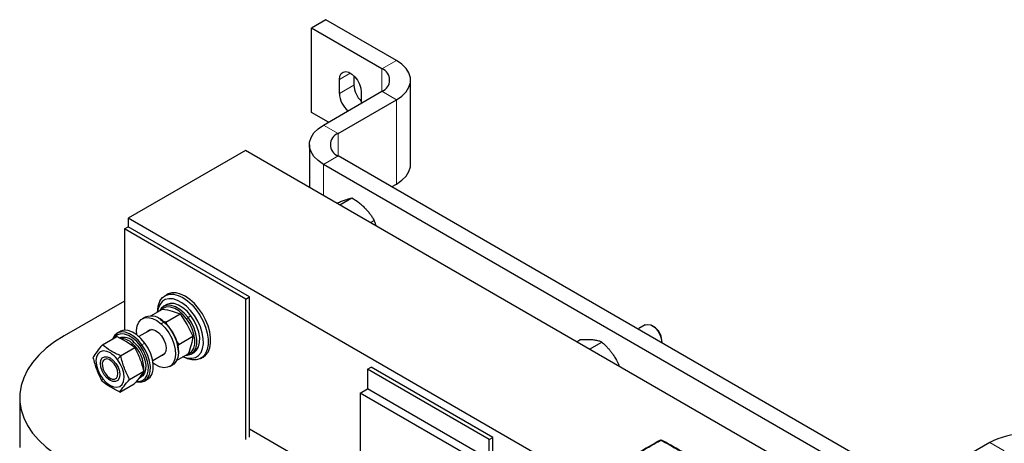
# Paper-space layout 'Blatt2' of a CAD drawing. Header units: millimetres. Extents: x 5 to 418, y 2 to 292.
# Tile 31 of 43: x 236 to 294, y 106 to 131. Entities that reach past the tile are written whole.
import ezdxf

# ---------------------------------------------------------------- set-up
doc = ezdxf.new("R2010")
doc.units = ezdxf.units.MM

psp = doc.layouts.new('Blatt2')

# ---------------------------------------------------------------- linework, layer by layer
at = {"color": 7, "linetype": 'Continuous', "lineweight": 25}
for p, q in [((254.1639, 131.0818), (253.3154, 130.592)), ((253.3154, 125.6927), (253.3154, 130.592)), ((257.4166, 128.2244), (253.3154, 130.592)), ((258.2651, 128.7142), (254.1639, 131.0818)), ((255.7903, 127.8148), (255.7903, 127.2851)), ((254.9417, 126.7952), (254.9417, 127.6118)), ((259.0852, 122.672), (259.0852, 127.5713)), ((254.0225, 124.9588), (257.4166, 126.9181)), ((256.2145, 126.877), (256.2145, 126.2242)), ((254.871, 124.4689), (258.2651, 126.4283)), ((254.3046, 125.1217), (253.3154, 125.6927)), ((253.2024, 123.8158), (253.2024, 121.3341)), ((249.4829, 123.4813), (242.6522, 119.5381)), ((284.8382, 103.0711), (249.4829, 123.4813)), ((287.1151, 104.5486), (254.871, 123.1627)), ((286.2666, 104.0587), (254.0225, 122.6728)), ((257.983, 121.3662), (258.2651, 121.5291)), ((254.9613, 120.3187), (255.6721, 120.729)), ((278.0075, 99.1279), (242.6522, 119.5381)), ((242.6522, 119.5381), (242.6522, 119.0482)), ((256.7513, 119.2854), (256.97, 119.4116)), ((242.4401, 118.9257), (242.6522, 119.0482)), ((249.5111, 114.8437), (242.4401, 118.9257)), ((242.4401, 118.9257), (242.4401, 113.0284)), ((249.7233, 114.9661), (242.6522, 119.0482)), ((242.4401, 114.728), (238.9258, 112.6993)), ((244.9257, 115.1106), (244.7843, 115.029)), ((249.5111, 114.8437), (249.7233, 114.9661)), ((249.5111, 106.6864), (249.5111, 114.8437)), ((249.7233, 106.8089), (249.7233, 114.9661)), ((243.9747, 113.8701), (244.6565, 114.2636)), ((244.8928, 114.5143), (244.7231, 114.4163)), ((244.8512, 113.4993), (245.6836, 113.9798)), ((245.6836, 113.9798), (246.0944, 113.3503)), ((243.6483, 113.7959), (243.4786, 113.6979)), ((244.505, 113.6839), (244.4484, 113.7165)), ((244.8512, 113.4993), (244.7126, 113.5294)), ((244.8512, 113.4993), (244.9637, 113.2728)), ((242.1917, 112.955), (242.022, 112.857)), ((244.0067, 113.079), (243.2845, 112.6621)), ((243.9768, 113.0617), (243.9872, 113.0781)), ((246.0944, 113.3503), (246.429, 112.6769)), ((272.2281, 113.1426), (272.3684, 113.0996)), ((272.3355, 113.0806), (272.3684, 113.0996)), ((272.7332, 113.3343), (272.3658, 113.1222)), ((272.3684, 113.0996), (272.4106, 113.0373)), ((273.2417, 113.232), (273.1333, 113.2946)), ((241.1579, 112.1757), (241.9903, 112.6563)), ((242.5591, 112.3598), (241.9903, 112.6563)), ((243.0516, 112.0193), (242.5591, 112.3598)), ((245.4716, 112.3878), (245.5966, 112.1963)), ((245.5966, 112.1963), (246.429, 112.6769)), ((268.751, 112.3581), (268.9337, 112.4635)), ((269.4972, 111.9273), (270.2146, 112.3414)), ((273.6989, 112.3149), (273.6989, 112.4401)), ((242.2192, 111.5388), (243.0516, 112.0193)), ((244.0845, 111.2764), (244.8066, 111.6933)), ((245.55, 112.0578), (245.5966, 112.1963)), ((245.5796, 111.757), (245.5796, 111.8224)), ((246.323, 111.645), (246.4927, 111.7429)), ((244.7961, 111.6769), (244.7767, 111.6761)), ((245.4757, 111.2701), (246.1473, 111.6577)), ((246.8841, 111.3916), (247.0255, 111.4732)), ((241.1485, 111.0958), (241.1485, 111.0331)), ((242.7316, 110.1696), (243.564, 110.6501)), ((245.0785, 110.9265), (245.2482, 111.0245)), ((256.5822, 110.7616), (256.7943, 110.8841)), ((263.6533, 106.6796), (256.5822, 110.7616)), ((256.5822, 110.7616), (256.5822, 109.6185)), ((263.8654, 106.802), (256.7943, 110.8841)), ((241.6056, 110.2413), (241.6598, 110.2099)), ((243.3022, 110.2475), (243.4153, 110.3128)), ((243.6218, 110.0856), (243.7916, 110.1836)), ((242.1827, 109.4373), (243.0151, 109.9178)), ((256.1579, 109.3735), (256.5822, 109.6185)), ((277.7954, 97.3723), (256.5822, 109.6185)), ((236.3483, 109.1071), (236.3483, 106.2099)), ((277.3712, 97.1274), (256.1579, 109.3735)), ((256.1579, 109.3735), (256.1579, 104.4743)), ((249.7233, 107.2906), (256.5822, 103.3311)), ((263.6533, 106.6796), (263.8654, 106.802)), ((263.6533, 105.5364), (263.6533, 106.6796)), ((263.8654, 105.414), (263.8654, 106.802)), ((292.7719, 106.5079), (289.3778, 104.5486))]:
    psp.add_line(p, q, dxfattribs=at)
at = {"color": 7, "linetype": 'Continuous', "lineweight": 18}
for p, q in [((257.4166, 128.2244), (258.2651, 128.7142)), ((255.5782, 127.9792), (254.9417, 127.6118)), ((257.4166, 126.9181), (257.4166, 128.2244)), ((255.7903, 127.2851), (254.9417, 126.7952)), ((258.2651, 126.4283), (257.4166, 126.9181)), ((258.2651, 121.5291), (258.2651, 126.4283)), ((254.0225, 124.9588), (254.871, 124.4689)), ((254.871, 123.1627), (254.871, 124.4689)), ((254.871, 123.1627), (254.0225, 122.6728)), ((254.0225, 120.8607), (254.0225, 122.6728)), ((244.571, 113.4055), (244.7407, 113.5035)), ((244.7826, 113.4814), (244.7407, 113.5035)), ((246.0531, 113.6993), (246.1405, 113.7689)), ((246.3103, 113.8669), (246.1405, 113.7689)), ((242.8515, 112.1577), (242.8976, 112.2547)), ((242.8976, 112.2547), (243.0107, 112.32)), ((243.6265, 112.2841), (243.4568, 112.1861)), ((243.3685, 112.1177), (243.4568, 112.1861)), ((245.535, 112.2019), (245.5966, 112.1963)), ((242.0298, 111.3351), (242.2192, 111.5388)), ((241.1816, 110.2033), (241.1215, 110.0742)), ((241.6497, 110.2158), (241.5945, 110.1226)), ((293.6205, 106.0181), (292.7719, 106.5079))]:
    psp.add_line(p, q, dxfattribs=at)
at = {"color": 7, "linetype": 'Continuous', "lineweight": 25, "flags": 128}
for points in [[(258.2651, 126.4283), (258.5789, 126.6441), (258.8229, 126.8882), (258.9898, 127.1529), (259.0746, 127.4304), (259.0746, 127.7122), (258.9898, 127.9896), (258.8229, 128.2544), (258.5789, 128.4984), (258.2651, 128.7142)], [(254.9417, 127.6118), (254.9675, 127.8039), (255.0427, 127.9508), (255.1614, 128.0404), (255.3138, 128.0655), (255.4876, 128.0241), (255.6687, 127.9195), (255.8425, 127.7602), (255.9949, 127.5592), (256.1135, 127.3326), (256.1887, 127.0989), (256.2145, 126.877)], [(254.0225, 122.6728), (253.7088, 122.8887), (253.4647, 123.1327), (253.2978, 123.3974), (253.213, 123.6749), (253.213, 123.9567), (253.2978, 124.2342), (253.4647, 124.4989), (253.7088, 124.7429), (254.0225, 124.9588)], [(258.2651, 121.5291), (258.5789, 121.7449), (258.8229, 121.9889), (258.9898, 122.2537), (259.0746, 122.5311), (259.0852, 122.672)], [(244.5055, 114.7429), (244.65, 114.9284), (244.8348, 115.0554), (245.0536, 115.1196), (245.299, 115.1187), (245.5626, 115.0528), (245.8355, 114.9242), (246.1083, 114.7373), (246.3718, 114.4983), (246.617, 114.2155), (246.8355, 113.8984), (247.02, 113.5579), (247.164, 113.2055), (247.2628, 112.8534), (247.3129, 112.5133), (247.3127, 112.197), (247.2621, 111.9153), (247.1629, 111.6776), (247.0184, 111.4921), (246.8336, 111.3651), (246.6148, 111.3009), (246.3694, 111.3018), (246.1058, 111.3677), (245.8339, 111.4957)], [(247.0255, 111.4732), (247.1598, 111.5737), (247.3043, 111.7592), (247.4035, 111.9969), (247.4541, 112.2787), (247.4543, 112.595), (247.4042, 112.935), (247.3054, 113.2872), (247.1614, 113.6395), (246.977, 113.98), (246.7584, 114.2971), (246.5132, 114.5799), (246.2497, 114.8189), (245.9769, 115.0059), (245.704, 115.1345), (245.4404, 115.2003), (245.195, 115.2012), (244.9762, 115.1371), (244.9257, 115.1106)], [(245.8608, 111.4924), (245.8618, 111.4919), (246.1186, 111.4114), (246.359, 111.3968), (246.5738, 111.4488), (246.7548, 111.5653), (246.8949, 111.7419), (246.9888, 111.9718), (247.033, 112.2462), (247.0256, 112.5544), (246.967, 112.8848), (246.8594, 113.2245), (246.707, 113.5605), (246.5157, 113.8799), (246.2927, 114.1705), (246.0466, 114.421), (245.787, 114.6218), (245.5237, 114.7653), (245.2669, 114.8459), (245.0265, 114.8605), (244.8117, 114.8085), (244.6308, 114.6919), (244.4906, 114.5153)], [(246.3103, 113.8669), (246.0838, 114.1288), (245.8378, 114.3406), (245.5845, 114.4916), (245.3366, 114.5743), (245.1066, 114.5844), (244.9059, 114.5216), (244.8928, 114.5143)], [(244.4906, 114.5153), (244.3967, 114.2854), (244.3598, 114.0924)], [(246.1405, 113.7689), (245.9141, 114.0308), (245.6681, 114.2426), (245.4148, 114.3936), (245.1669, 114.4763), (244.9369, 114.4865), (244.7362, 114.4236), (244.5751, 114.291), (244.4956, 114.1708)], [(246.0531, 113.6993), (245.838, 113.9482), (245.6043, 114.1494), (245.3636, 114.2928), (245.1281, 114.3714), (244.9096, 114.381), (244.719, 114.3213), (244.5965, 114.229)], [(243.1597, 112.7642), (243.148, 113.0132), (243.1856, 113.2808), (243.2781, 113.4998), (243.4207, 113.6592), (243.6064, 113.7511), (243.8257, 113.7709), (244.0678, 113.7175), (244.3204, 113.5936), (244.571, 113.4055)], [(244.571, 113.4055), (244.8068, 113.1625), (245.0162, 112.877), (245.1886, 112.5631), (245.3154, 112.2366), (245.3901, 111.9139), (245.4091, 111.6112), (245.3715, 111.3436), (245.279, 111.1246), (245.1364, 110.9652), (244.9507, 110.8733), (244.7314, 110.8535), (244.4893, 110.9069), (244.2367, 111.0308), (244.1105, 111.1173)], [(244.505, 113.6839), (244.5446, 113.6602), (244.7826, 113.4814)], [(244.7407, 113.5035), (244.9765, 113.2605), (245.1859, 112.9749), (245.3583, 112.661), (245.4851, 112.3346), (245.5598, 112.0119), (245.5789, 111.7091), (245.5412, 111.4416), (245.4487, 111.2226), (245.3061, 111.0632), (245.2482, 111.0245)], [(245.9966, 111.5708), (246.1093, 111.5748), (246.3099, 111.6376), (246.4711, 111.7703), (246.5847, 111.9662), (246.6451, 112.2155), (246.6492, 112.5056), (246.5969, 112.822), (246.4907, 113.149), (246.336, 113.4699), (246.1405, 113.7689)], [(246.0974, 111.629), (246.214, 111.6746), (246.3671, 111.8007), (246.475, 111.9868), (246.5324, 112.2236), (246.5364, 112.4992), (246.4866, 112.7998), (246.3858, 113.1104), (246.2388, 113.4153), (246.0531, 113.6993)], [(246.4927, 111.7429), (246.6408, 111.8683), (246.7544, 112.0642), (246.8148, 112.3134), (246.8189, 112.6035), (246.7666, 112.92), (246.6604, 113.2469), (246.5057, 113.5679), (246.3103, 113.8669)], [(243.4568, 112.1861), (243.2325, 112.4517), (242.9876, 112.668), (242.7344, 112.8244), (242.4856, 112.9129), (242.2537, 112.9291), (242.0502, 112.8722), (241.8855, 112.7451), (241.7677, 112.5541), (241.7543, 112.52)], [(243.6265, 112.2841), (243.4022, 112.5496), (243.1573, 112.766), (242.9042, 112.9223), (242.6553, 113.0108), (242.4234, 113.027), (242.2199, 112.9702), (242.1917, 112.955)], [(243.7505, 112.9311), (243.7803, 112.9732), (243.9046, 113.061), (244.0655, 113.0755), (244.2472, 113.0152), (244.4321, 112.8862)], [(244.4321, 112.8862), (244.6019, 112.7009), (244.74, 112.4777), (244.833, 112.2382), (244.8717, 112.006), (244.8523, 111.8037), (244.7768, 111.6512), (244.6525, 111.5634), (244.5504, 111.5454)], [(272.7332, 113.3343), (272.7497, 113.3431), (272.8894, 113.3717), (273.0506, 113.3354), (273.2193, 113.2374), (273.3802, 113.0865), (273.5193, 112.896), (273.624, 112.683), (273.6851, 112.4662), (273.6986, 112.2938)], [(238.9258, 112.6993), (238.3782, 112.3525), (237.8883, 111.978), (237.4604, 111.5791), (237.0981, 111.159), (236.8045, 110.7215), (236.582, 110.2702), (236.4327, 109.8089), (236.3577, 109.3417), (236.3577, 108.8724), (236.4327, 108.4052), (236.582, 107.944), (236.8045, 107.4926), (237.0981, 107.0551), (237.4604, 106.635), (237.8883, 106.2361), (238.3782, 105.8616), (238.9258, 105.5149)], [(243.3685, 112.1177), (243.1554, 112.37), (242.9228, 112.5755), (242.6823, 112.724), (242.4459, 112.8081), (242.2255, 112.8235), (242.0323, 112.7695), (241.8757, 112.6487), (241.8041, 112.5488)], [(243.0107, 112.32), (243.2156, 112.1042), (243.3943, 111.8497), (243.5365, 111.5713), (243.6338, 111.2852), (243.6807, 111.008), (243.6743, 110.7559), (243.6152, 110.5434), (243.5066, 110.383), (243.4153, 110.3128)], [(243.7916, 110.1836), (243.928, 110.2955), (244.0458, 110.4865), (244.1108, 110.7318), (244.1196, 111.0191), (244.0719, 111.334), (243.9699, 111.6607), (243.819, 111.9827), (243.6265, 112.2841)], [(241.622, 111.7068), (241.4091, 111.8023), (241.2097, 111.8273), (241.0373, 111.7802), (240.9036, 111.6643), (240.8178, 111.4873), (240.7856, 111.2614), (240.8093, 111.002), (240.8873, 110.7266), (241.0143, 110.4542), (241.1816, 110.2033)], [(243.1288, 110.0367), (243.1582, 110.0298), (243.3901, 110.0135), (243.5936, 110.0704), (243.7583, 110.1976), (243.8761, 110.3886), (243.9411, 110.6339), (243.9499, 110.9211), (243.9022, 111.236), (243.8002, 111.5627), (243.6493, 111.8848), (243.4568, 112.1861)], [(243.1567, 110.0568), (243.3052, 110.0538), (243.4984, 110.1078), (243.655, 110.2286), (243.7669, 110.41), (243.8286, 110.6431), (243.8369, 110.916), (243.7916, 111.2151), (243.6948, 111.5255), (243.5513, 111.8315), (243.3685, 112.1177)], [(241.5945, 110.1226), (241.4203, 110.2591), (241.2642, 110.4456), (241.1415, 110.6637), (241.0643, 110.8922), (241.0401, 111.1086), (241.0713, 111.2919), (241.1547, 111.4239), (241.2823, 111.4919), (241.4416, 111.4891), (241.6169, 111.4158)], [(242.036, 110.6991), (241.9626, 110.8932), (241.8505, 111.0738), (241.7118, 111.2215), (241.5617, 111.3201), (241.4163, 111.3591), (241.2914, 111.3341), (241.2006, 111.2479), (241.1537, 111.1098), (241.1558, 110.9348), (241.2066, 110.7419), (241.3007, 110.5519), (241.4278, 110.3855), (241.5742, 110.2606), (241.724, 110.1909), (241.861, 110.1838), (241.9703, 110.2402), (242.0401, 110.3539), (242.0629, 110.5126), (242.036, 110.6991)], [(241.1816, 110.2033), (241.3777, 109.9909), (241.5894, 109.8316), (241.8022, 109.7361), (242.0016, 109.7111), (242.1741, 109.7582), (242.3078, 109.8741), (242.3936, 110.0511), (242.4258, 110.277), (242.402, 110.5364), (242.324, 110.8117), (242.1971, 111.0841), (242.0298, 111.3351)], [(241.6169, 111.4158), (241.7911, 111.2793), (241.9472, 111.0928), (242.0698, 110.8747), (242.147, 110.6462), (242.1713, 110.4297), (242.1401, 110.2465), (242.0567, 110.1145), (241.9291, 110.0465), (241.7698, 110.0493), (241.5945, 110.1226)]]:
    psp.add_lwpolyline(points, dxfattribs=at)
at = {"color": 7, "linetype": 'Continuous', "lineweight": 25}
for centre, radius, start, end in [((257.1687, 127.5713), 0.6986, 290.78342, 69.21658), ((257.1997, 127.3578), 1.4113, 182.95592, 225.72931), ((256.3365, 126.8608), 1.3964, 182.69079, 230.55373), ((255.1189, 123.8158), 0.6986, 110.78342, 249.21658), ((245.7394, 114.1017), 1.3906, 152.53975, 181.41005), ((243.983, 112.8596), 0.9943, 40.35924, 109.66927), ((243.2273, 111.7133), 2.3548, 2.65419, 48.6649), ((272.7355, 112.4119), 0.9638, 1.68009, 58.31454), ((242.3908, 111.8115), 0.8018, 39.35873, 110.08803), ((242.2007, 111.6062), 0.952, 42.93648, 90.36242), ((241.632, 110.7939), 1.9328, 357.20222, 49.09317), ((240.8049, 110.4007), 1.5406, 37.33716, 57.97211), ((243.0109, 110.7062), 0.5434, 302.41358, 348.8801), ((273.5623, 106.5401), 0.0697, 55.56316, 114.46716), ((294.7518, 102.7077), 4.285, 62.48054, 117.51946)]:
    psp.add_arc(centre, radius, start, end, dxfattribs=at)
at = {"color": 7, "linetype": 'Continuous', "lineweight": 18}
psp.add_arc((273.7269, 106.5405), 0.0693, 64.38698, 124.52497, dxfattribs=at)
at = {"color": 7, "linetype": 'Continuous', "lineweight": 25}
for points, knots in [([(254.7913, 120.4168), (254.8242, 120.4304), (254.9007, 120.462), (255.0146, 120.5076), (255.1335, 120.5541), (255.2057, 120.5809), (255.242, 120.5943)], [0, 0, 0, 0, 0.19890808, 0.46387564, 0.73140424, 1, 1, 1, 1]), ([(255.242, 120.5943), (255.2855, 120.6099), (255.4619, 120.6734), (255.5818, 120.7051), (255.6721, 120.729)], [0, 0, 0, 0, 0.2465794, 1, 1, 1, 1]), ([(255.6721, 120.729), (255.8066, 120.6389), (256.0095, 120.503), (256.2574, 120.2986), (256.3713, 120.1878), (256.4284, 120.1323)], [0, 0, 0, 0, 0.4952513, 0.7468182, 1, 1, 1, 1]), ([(256.4284, 120.1323), (256.4437, 120.1166), (256.5091, 120.0494), (256.6177, 119.9263), (256.7469, 119.7598), (256.8447, 119.6167), (256.918, 119.5001), (256.9527, 119.4412), (256.97, 119.4116)], [0, 0, 0, 0, 0.0700523, 0.3002074, 0.5318796, 0.7652993, 0.882466, 1, 1, 1, 1]), ([(257.0849, 119.0928), (257.0794, 119.1118), (257.0564, 119.1926), (257.0167, 119.2979), (256.9817, 119.3831), (256.97, 119.4116)], [0, 0, 0, 0, 0.1702431, 0.7227448, 1, 1, 1, 1]), ([(244.6565, 114.2636), (244.8467, 114.2273), (245.2272, 114.1547), (245.5315, 114.0381), (245.6836, 113.9798)], [0, 0, 0, 0, 0.4999949, 1, 1, 1, 1]), ([(246.429, 112.6769), (246.4011, 112.518), (246.3453, 112.2003), (246.2133, 111.8386), (246.1473, 111.6577)], [0, 0, 0, 0, 0.4999949, 1, 1, 1, 1]), ([(269.6815, 112.4645), (269.6662, 112.4658), (269.6258, 112.4695), (269.5314, 112.4755), (269.3931, 112.4796), (269.2161, 112.4777), (269.0614, 112.4714), (268.9657, 112.4655), (268.9337, 112.4635)], [0, 0, 0, 0, 0.0700515, 0.1849429, 0.4156672, 0.6482535, 0.8824673, 1, 1, 1, 1]), ([(270.2146, 112.3414), (270.1592, 112.3618), (270.0665, 112.3958), (269.8911, 112.4385), (269.7603, 112.4547), (269.6815, 112.4645)], [0, 0, 0, 0, 0.371264, 0.6210891, 1, 1, 1, 1]), ([(270.2146, 112.3414), (270.2425, 112.3156), (270.2983, 112.2639), (270.3984, 112.1666), (270.5136, 112.048), (270.6409, 111.905), (270.7624, 111.7558), (270.8366, 111.6512), (270.8737, 111.5987)], [0, 0, 0, 0, 0.1146381, 0.2293441, 0.4205125, 0.6121826, 0.8057053, 1, 1, 1, 1]), ([(241.1579, 112.1757), (241.0474, 112.0427), (240.8263, 111.7766), (240.6815, 111.5545), (240.6091, 111.4434)], [0, 0, 0, 0, 0.4999949, 1, 1, 1, 1]), ([(242.2192, 111.5388), (242.0229, 111.6341), (241.6311, 111.8245), (241.3155, 112.0588), (241.1579, 112.1757)], [0, 0, 0, 0, 0.5008729, 1, 1, 1, 1]), ([(243.0516, 112.0193), (243.156, 111.8021), (243.3649, 111.3677), (243.4976, 110.8893), (243.564, 110.6501)], [0, 0, 0, 0, 0.4999949, 1, 1, 1, 1]), ([(240.6091, 111.4434), (240.6754, 111.2042), (240.8081, 110.7258), (241.017, 110.2914), (241.1215, 110.0742)], [0, 0, 0, 0, 0.4999949, 1, 1, 1, 1]), ([(242.7316, 110.1696), (242.6271, 110.3868), (242.4182, 110.8212), (242.2855, 111.2996), (242.2192, 111.5388)], [0, 0, 0, 0, 0.4999949, 1, 1, 1, 1]), ([(270.8737, 111.5987), (270.9188, 111.531), (271.0601, 111.3182), (271.1576, 111.0876), (271.224, 110.9304)], [0, 0, 0, 0, 0.31853351, 1, 1, 1, 1]), ([(243.564, 110.6501), (243.4915, 110.5391), (243.3467, 110.3169), (243.1256, 110.0509), (243.0151, 109.9178)], [0, 0, 0, 0, 0.4999949, 1, 1, 1, 1]), ([(242.1827, 109.4373), (241.9865, 109.5326), (241.5946, 109.7229), (241.279, 109.9572), (241.1215, 110.0742)], [0, 0, 0, 0, 0.5008729, 1, 1, 1, 1]), ([(242.1827, 109.4373), (242.2551, 109.5483), (242.4, 109.7704), (242.621, 110.0365), (242.7316, 110.1696)], [0, 0, 0, 0, 0.4999949, 1, 1, 1, 1]), ([(273.5335, 106.6034), (273.5129, 106.5918), (273.0409, 106.3266), (272.5686, 106.049), (272.1169, 105.7834)], [0, 0, 0, 0, 0.0437347, 1, 1, 1, 1]), ([(273.7551, 106.6026), (273.7533, 106.6041), (273.7365, 106.6177), (273.6902, 106.6289), (273.6194, 106.6341), (273.5626, 106.6218), (273.537, 106.6047), (273.534, 106.6027)], [0, 0, 0, 0, 0.0314747, 0.2834631, 0.5952218, 0.9527506, 1, 1, 1, 1]), ([(277.1524, 104.6398), (276.4308, 105.0653), (275.2986, 105.7329), (274.1665, 106.3704), (273.7559, 106.6016)], [0, 0, 0, 0, 0.63732396, 1, 1, 1, 1])]:
    psp.add_open_spline(points, degree=3, knots=knots, dxfattribs=at)
at = {"color": 7, "linetype": 'Continuous', "lineweight": 18}
for points, knots in [([(273.6017, 106.5975), (273.5205, 106.5526), (273.358, 106.4628), (273.1152, 106.3261), (272.8735, 106.1877), (272.5628, 106.0067), (272.3342, 105.8693), (272.1852, 105.7798)], [0, 0, 0, 0, 0.1702473, 0.3404988, 0.5107709, 0.6810498, 1, 1, 1, 1]), ([(273.6876, 106.5976), (273.6843, 106.5992), (273.6757, 106.6033), (273.6585, 106.6071), (273.6379, 106.6078), (273.6177, 106.6048), (273.607, 106.5999), (273.6017, 106.5975)], [0, 0, 0, 0, 0.140567, 0.3553278, 0.5708439, 0.7860438, 1, 1, 1, 1]), ([(277.0842, 104.6368), (276.8042, 104.8054), (276.2444, 105.1425), (275.3984, 105.6368), (274.546, 106.1229), (273.9738, 106.4393), (273.6876, 106.5976)], [0, 0, 0, 0, 0.2500112, 0.500039, 0.7500099, 1, 1, 1, 1])]:
    psp.add_open_spline(points, degree=3, knots=knots, dxfattribs=at)

doc.saveas('drawing.dxf')
